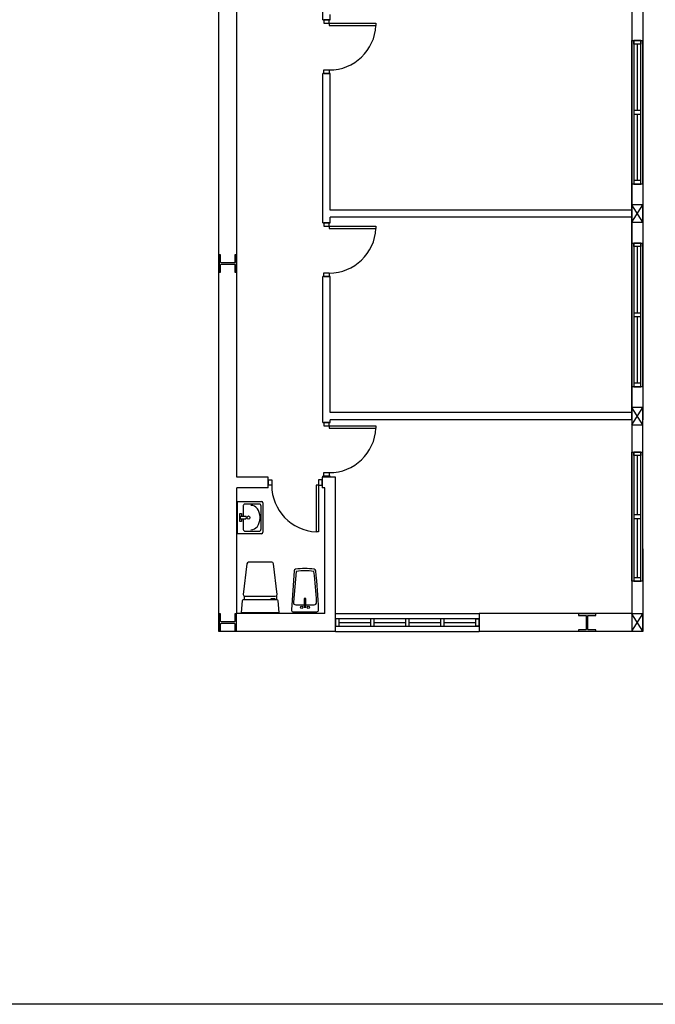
# Model space of a CAD drawing. Header units: millimetres. Extents: x -559 to 10735, y -2326 to 222.
# Tile 109 of 256: x 2153.04 to 2157.64, y -1797.17 to -1790.05. Entities that reach past the tile are written whole.
import ezdxf

# ---------------------------------------------------------------- set-up
doc = ezdxf.new("R2010")
doc.units = ezdxf.units.MM
doc.header["$LTSCALE"] = 4
doc.layers.add('Extremos da Area Total', color=253, linetype='Continuous')
doc.layers.add('Planta Baixa', color=251, linetype='Continuous')

# ---------------------------------------------------------------- blocks, each defined once
blk = doc.blocks.new('AUW01D3S-flat-8-flat-1')
at = {"color": 9}
for p, q in [((-0.075, 0), (-0.075, 1.8)), ((0.075, 0), (0.075, 1.8))]:
    blk.add_line(p, q, dxfattribs=at)
blk = doc.blocks.new('AUD18D1S-flat-18-flat-1')
at = {"color": 9}
for p, q in [((-0.075, 1.8), (0.075, 1.8)), ((0.075, 0), (-0.075, 0))]:
    blk.add_line(p, q, dxfattribs=at)
blk = doc.blocks.new('AUD19D1S-flat-18-flat-1')
at = {"color": 9}
for p, q in [((0, 1.8), (0, 1.8)), ((0, 0), (0, 0))]:
    blk.add_line(p, q, dxfattribs=at)
blk = doc.blocks.new('AUD37D1S-flat-50-flat-1')
at = {"color": 9}
for p, q in [((-0.05, 0.05), (-0.05, 0)), ((0.05, 0.05), (-0.05, 0.05)), ((-0.05, 0), (0.05, 0)), ((0.05, 0), (0.05, 0.05))]:
    blk.add_line(p, q, dxfattribs=at)
at = {"color": 9, "oblique": 36.8699, "width": 1.25, "flags": 3}
for p in [(-0.05, 0.05), (0, 0.05), (0.05, 0.05)]:
    blk.add_attdef('JAMBPT', p, '', height=0.00632, rotation=153.4349, dxfattribs=at)
at = {"color": 9, "width": 0.5, "flags": 3}
for p in [(-0.05, 0.05), (0, 0.05)]:
    blk.add_attdef('JAMBPT', p, '', height=0.01, rotation=90, dxfattribs=at)
blk = doc.blocks.new('AUD37D1S-flat-49-flat-1')
at = {"color": 9}
for p, q in [((-0.05, 0), (0.05, 0)), ((-0.05, -0.05), (-0.05, 0)), ((0.05, 0), (0.05, -0.05)), ((0.05, -0.05), (-0.05, -0.05))]:
    blk.add_line(p, q, dxfattribs=at)
at = {"color": 9, "text_generation_flag": 4, "flags": 3}
for p, height, rotation, width in [((-0.05, -0.05), 0.00632, 206.5651, 1.25), ((-0.05, -0.05), 0.01, 270, 0.5), ((0, -0.05), 0.00632, 206.5651, 1.25), ((0, -0.05), 0.01, 270, 0.5), ((0.05, -0.05), 0.00632, 206.5651, 1.25)]:
    blk.add_attdef('JAMBPT', p, '', height=height, rotation=rotation, dxfattribs=dict(at, width=width))
blk = doc.blocks.new('AUD40D1S-flat-16-flat-1')
at = {"color": 9}
for p, q in [((-0.05, 0.9), (-0.05, -0.9)), ((0.05, 0.9), (-0.05, 0.9)), ((0.05, -0.9), (0.05, 0.9)), ((-0.05, -0.9), (0.05, -0.9))]:
    blk.add_line(p, q, dxfattribs=at)
blk = doc.blocks.new('AUD40D1S-flat-15-flat-1')
at = {"color": 9}
for p, q in [((-0.05, 0.9), (-0.05, -0.9)), ((0.05, 0.9), (-0.05, 0.9)), ((0.05, -0.9), (0.05, 0.9)), ((-0.05, -0.9), (0.05, -0.9))]:
    blk.add_line(p, q, dxfattribs=at)
blk = doc.blocks.new('AUD37D1S-flat-48-flat-1')
at = {"color": 9}
for p, q in [((-0.05, 0.05), (-0.05, 0)), ((0.05, 0.05), (-0.05, 0.05)), ((-0.05, 0), (0.05, 0)), ((0.05, 0), (0.05, 0.05))]:
    blk.add_line(p, q, dxfattribs=at)
at = {"color": 9, "oblique": 36.8699, "width": 1.25, "flags": 3}
for p in [(-0.05, 0.05), (0, 0.05), (0.05, 0.05)]:
    blk.add_attdef('JAMBPT', p, '', height=0.00632, rotation=153.4349, dxfattribs=at)
at = {"color": 9, "width": 0.5, "flags": 3}
for p in [(-0.05, 0.05), (0, 0.05)]:
    blk.add_attdef('JAMBPT', p, '', height=0.01, rotation=90, dxfattribs=at)
blk = doc.blocks.new('AUW01D1S-flat-20-flat-1')
at = {"color": 9}
blk.add_line((0, -0.4125), (0, 0.4125), dxfattribs=at)
blk = doc.blocks.new('AUW01D1S-flat-19-flat-1')
at = {"color": 9}
blk.add_line((0, -0.4125), (0, 0.4125), dxfattribs=at)
blk = doc.blocks.new('AUW01D3S-flat-7-flat-1')
at = {"color": 9}
for p, q in [((-0.075, 0), (-0.075, 2)), ((0.075, 0), (0.075, 2))]:
    blk.add_line(p, q, dxfattribs=at)
blk = doc.blocks.new('AUD18D1S-flat-17-flat-1')
at = {"color": 9}
for p, q in [((-0.075, 2), (0.075, 2)), ((0.075, 0), (-0.075, 0))]:
    blk.add_line(p, q, dxfattribs=at)
blk = doc.blocks.new('AUD19D1S-flat-17-flat-1')
at = {"color": 9}
for p, q in [((0, 2), (0, 2)), ((0, 0), (0, 0))]:
    blk.add_line(p, q, dxfattribs=at)
blk = doc.blocks.new('AUD37D1S-flat-47-flat-1')
at = {"color": 9}
for p, q in [((-0.05, 0.05), (-0.05, 0)), ((0.05, 0.05), (-0.05, 0.05)), ((-0.05, 0), (0.05, 0)), ((0.05, 0), (0.05, 0.05))]:
    blk.add_line(p, q, dxfattribs=at)
at = {"color": 9, "oblique": 36.8699, "width": 1.25, "flags": 3}
for p in [(-0.05, 0.05), (0, 0.05), (0.05, 0.05)]:
    blk.add_attdef('JAMBPT', p, '', height=0.00632, rotation=153.4349, dxfattribs=at)
at = {"color": 9, "width": 0.5, "flags": 3}
for p in [(-0.05, 0.05), (0, 0.05)]:
    blk.add_attdef('JAMBPT', p, '', height=0.01, rotation=90, dxfattribs=at)
blk = doc.blocks.new('AUD37D1S-flat-46-flat-1')
at = {"color": 9}
for p, q in [((-0.05, 0), (0.05, 0)), ((-0.05, -0.05), (-0.05, 0)), ((0.05, 0), (0.05, -0.05)), ((0.05, -0.05), (-0.05, -0.05))]:
    blk.add_line(p, q, dxfattribs=at)
at = {"color": 9, "text_generation_flag": 4, "flags": 3}
for p, height, rotation, width in [((-0.05, -0.05), 0.00632, 206.5651, 1.25), ((-0.05, -0.05), 0.01, 270, 0.5), ((0, -0.05), 0.00632, 206.5651, 1.25), ((0, -0.05), 0.01, 270, 0.5), ((0.05, -0.05), 0.00632, 206.5651, 1.25)]:
    blk.add_attdef('JAMBPT', p, '', height=height, rotation=rotation, dxfattribs=dict(at, width=width))
blk = doc.blocks.new('AUD40D1S-flat-14-flat-1')
at = {"color": 9}
for p, q in [((-0.05, 1), (-0.05, -1)), ((0.05, 1), (-0.05, 1)), ((0.05, -1), (0.05, 1)), ((-0.05, -1), (0.05, -1))]:
    blk.add_line(p, q, dxfattribs=at)
blk = doc.blocks.new('AUD40D1S-flat-13-flat-1')
at = {"color": 9}
for p, q in [((-0.05, 1), (-0.05, -1)), ((0.05, 1), (-0.05, 1)), ((0.05, -1), (0.05, 1)), ((-0.05, -1), (0.05, -1))]:
    blk.add_line(p, q, dxfattribs=at)
blk = doc.blocks.new('AUD37D1S-flat-45-flat-1')
at = {"color": 9}
for p, q in [((-0.05, 0.05), (-0.05, 0)), ((0.05, 0.05), (-0.05, 0.05)), ((-0.05, 0), (0.05, 0)), ((0.05, 0), (0.05, 0.05))]:
    blk.add_line(p, q, dxfattribs=at)
at = {"color": 9, "oblique": 36.8699, "width": 1.25, "flags": 3}
for p in [(-0.05, 0.05), (0, 0.05), (0.05, 0.05)]:
    blk.add_attdef('JAMBPT', p, '', height=0.00632, rotation=153.4349, dxfattribs=at)
at = {"color": 9, "width": 0.5, "flags": 3}
for p in [(-0.05, 0.05), (0, 0.05)]:
    blk.add_attdef('JAMBPT', p, '', height=0.01, rotation=90, dxfattribs=at)
blk = doc.blocks.new('AUW01D1S-flat-18-flat-1')
at = {"color": 9}
blk.add_line((0, -0.4625), (0, 0.4625), dxfattribs=at)
blk = doc.blocks.new('AUW01D1S-flat-17-flat-1')
at = {"color": 9}
blk.add_line((0, -0.4625), (0, 0.4625), dxfattribs=at)
blk = doc.blocks.new('AUW01D3S-flat-3-flat-1')
at = {"color": 9}
for p, q in [((0, 0.125), (2, 0.125)), ((0, -0.125), (2, -0.125))]:
    blk.add_line(p, q, dxfattribs=at)
blk = doc.blocks.new('AUD18D1S-flat-13-flat-1')
at = {"color": 9}
for p, q in [((0, -0.125), (0, 0.125)), ((2, 0.125), (2, -0.125))]:
    blk.add_line(p, q, dxfattribs=at)
blk = doc.blocks.new('AUD19D1S-flat-13-flat-1')
at = {"color": 9}
for p, q in [((0, 0), (0, 0)), ((2, 0), (2, 0))]:
    blk.add_line(p, q, dxfattribs=at)
blk = doc.blocks.new('AUD37D1S-flat-33-flat-1')
at = {"color": 9}
for p, q in [((0, 0.05), (0, -0.05)), ((0.05, 0.05), (0, 0.05)), ((0.05, -0.05), (0.05, 0.05)), ((0, -0.05), (0.05, -0.05))]:
    blk.add_line(p, q, dxfattribs=at)
at = {"color": 9, "oblique": 36.8699, "width": 1.25, "flags": 3}
for p in [(0.05, 0.05), (0.05, 0), (0.05, -0.05)]:
    blk.add_attdef('JAMBPT', p, '', height=0.00632, rotation=63.4349, dxfattribs=at)
at = {"color": 9, "width": 0.5, "flags": 3}
for p in [(0.05, 0.05), (0.05, 0)]:
    blk.add_attdef('JAMBPT', p, '', height=0.01, dxfattribs=at)
blk = doc.blocks.new('AUD37D1S-flat-32-flat-1')
at = {"color": 9}
for p, q in [((-0.05, 0.05), (0, 0.05)), ((-0.05, -0.05), (-0.05, 0.05)), ((0, 0.05), (0, -0.05)), ((0, -0.05), (-0.05, -0.05))]:
    blk.add_line(p, q, dxfattribs=at)
at = {"color": 9, "text_generation_flag": 4, "flags": 3}
for p, height, rotation, width in [((-0.05, 0.05), 0.01, 180, 0.5), ((-0.05, 0), 0.01, 180, 0.5), ((-0.05, 0.05), 0.00632, 116.5651, 1.25), ((-0.05, 0), 0.00632, 116.5651, 1.25), ((-0.05, -0.05), 0.00632, 116.5651, 1.25)]:
    blk.add_attdef('JAMBPT', p, '', height=height, rotation=rotation, dxfattribs=dict(at, width=width))
blk = doc.blocks.new('AUD40D1S-flat-6-flat-1')
at = {"color": 9}
for p, q in [((-1, 0.05), (-1, -0.05)), ((1, 0.05), (-1, 0.05)), ((1, -0.05), (1, 0.05)), ((-1, -0.05), (1, -0.05))]:
    blk.add_line(p, q, dxfattribs=at)
blk = doc.blocks.new('AUD40D1S-flat-5-flat-1')
at = {"color": 9}
for p, q in [((-1, 0.05), (-1, -0.05)), ((1, 0.05), (-1, 0.05)), ((1, -0.05), (1, 0.05)), ((-1, -0.05), (1, -0.05))]:
    blk.add_line(p, q, dxfattribs=at)
blk = doc.blocks.new('AUD37D1S-flat-31-flat-1')
at = {"color": 9}
for p, q in [((0, 0.05), (0, -0.05)), ((0.05, 0.05), (0, 0.05)), ((0.05, -0.05), (0.05, 0.05)), ((0, -0.05), (0.05, -0.05))]:
    blk.add_line(p, q, dxfattribs=at)
at = {"color": 9, "oblique": 36.8699, "width": 1.25, "flags": 3}
for p in [(0.05, 0.05), (0.05, 0), (0.05, -0.05)]:
    blk.add_attdef('JAMBPT', p, '', height=0.00632, rotation=63.4349, dxfattribs=at)
at = {"color": 9, "width": 0.5, "flags": 3}
for p in [(0.05, 0.05), (0.05, 0)]:
    blk.add_attdef('JAMBPT', p, '', height=0.01, dxfattribs=at)
blk = doc.blocks.new('AUD37D1S-flat-30-flat-1')
at = {"color": 9}
for p, q in [((0, 0.05), (0, -0.05)), ((0.05, 0.05), (0, 0.05)), ((0.05, -0.05), (0.05, 0.05)), ((0, -0.05), (0.05, -0.05))]:
    blk.add_line(p, q, dxfattribs=at)
at = {"color": 9, "oblique": 36.8699, "width": 1.25, "flags": 3}
for p in [(0.05, 0.05), (0.05, 0), (0.05, -0.05)]:
    blk.add_attdef('JAMBPT', p, '', height=0.00632, rotation=63.4349, dxfattribs=at)
at = {"color": 9, "width": 0.5, "flags": 3}
for p in [(0.05, 0.05), (0.05, 0)]:
    blk.add_attdef('JAMBPT', p, '', height=0.01, dxfattribs=at)
blk = doc.blocks.new('AUD37D1S-flat-29-flat-1')
at = {"color": 9}
for p, q in [((0, 0.05), (0, -0.05)), ((0.05, 0.05), (0, 0.05)), ((0.05, -0.05), (0.05, 0.05)), ((0, -0.05), (0.05, -0.05))]:
    blk.add_line(p, q, dxfattribs=at)
at = {"color": 9, "oblique": 36.8699, "width": 1.25, "flags": 3}
for p in [(0.05, 0.05), (0.05, 0), (0.05, -0.05)]:
    blk.add_attdef('JAMBPT', p, '', height=0.00632, rotation=63.4349, dxfattribs=at)
at = {"color": 9, "width": 0.5, "flags": 3}
for p in [(0.05, 0.05), (0.05, 0)]:
    blk.add_attdef('JAMBPT', p, '', height=0.01, dxfattribs=at)
blk = doc.blocks.new('AUW01D1S-flat-8-flat-1')
at = {"color": 9}
blk.add_line((-0.21875, 0), (0.21875, 0), dxfattribs=at)
blk = doc.blocks.new('AUW01D1S-flat-7-flat-1')
at = {"color": 9}
blk.add_line((-0.21875, 0), (0.21875, 0), dxfattribs=at)
blk = doc.blocks.new('AUW01D1S-flat-6-flat-1')
at = {"color": 9}
blk.add_line((-0.21875, 0), (0.21875, 0), dxfattribs=at)
blk = doc.blocks.new('AUW01D1S-flat-5-flat-1')
at = {"color": 9}
blk.add_line((-0.21875, 0), (0.21875, 0), dxfattribs=at)
blk = doc.blocks.new('A1138DB-flat-1-flat-1')
at = {"color": 9}
for p, q in [((0, 0.225), (0.332, 0.225)), ((0, -0.225), (0, 0.225)), ((0.079, 0.166), (0.079, 0.018)), ((0.308, 0.188), (0.097, 0.188)), ((0.326, -0.166), (0.326, 0.166)), ((0.35, 0.203), (0.35, -0.203)), ((0.032, 0.055), (0.056, 0.055)), ((0.032, -0.055), (0.032, 0.055)), ((0.038, 0.018), (0.114, 0.018)), ((0.038, 0.018), (0.038, -0.018)), ((0.056, 0.055), (0.056, 0.018)), ((0.312, -0.008), (0.312, 0.008)), ((0.056, -0.055), (0.032, -0.055)), ((0.038, -0.018), (0.114, -0.018)), ((0.056, -0.018), (0.056, -0.055)), ((0.079, -0.018), (0.079, -0.166)), ((0.332, -0.225), (0, -0.225)), ((0.097, -0.188), (0.308, -0.188)), ((0.308, -0.188), (0.308, -0.188))]:
    blk.add_line(p, q, dxfattribs=at)
for centre, major_axis, start_param, end_param in [((0.097, 0.166), (0, 0.0225), -0.000001, 1.570797), ((0.186, 0.008), (0, 0.162), 4.712388, 6.283186), ((0.308, 0.166), (0, 0.0225), 4.712388, 6.283186), ((0.332, 0.203), (0, 0.0225), 4.712389, 6.283185), ((0.106, 0), (0, 0.0212), 3.694408, 5.73037), ((0.152, 0), (0, 0.0232), -1.570796, 4.712389), ((0.186, -0.008), (0, 0.162), 3.141592, 4.71239), ((0.097, -0.166), (0, 0.0225), 1.570796, 3.141593), ((0.308, -0.166), (0, 0.0225), 3.141592, 4.71239), ((0.332, -0.203), (0, 0.0225), 3.141593, 4.712389)]:
    blk.add_ellipse(centre, major_axis=major_axis, ratio=0.777778, start_param=start_param, end_param=end_param, dxfattribs=at)
blk = doc.blocks.new('A1113DC-flat-1-flat-1')
at = {"color": 9}
for p, q in [((-0.225, 0.232), (-0.225, 0.177)), ((0.225, 0.232), (0.225, 0.177))]:
    blk.add_line(p, q, dxfattribs=at)
blk.add_lwpolyline([(-0.209, 0.228), (0.209, 0.228, 0.386017), (0.235, 0.252), (0.186, 0.682, 0.395235), (0.163, 0.701), (-0.163, 0.701, 0.366606), (-0.186, 0.682), (-0.235, 0.252, 0.513791), (-0.209, 0.228, -0.633463)], format="xyb", dxfattribs=at)
blk.add_lwpolyline([(0.265, 0), (0.252, 0.163, 0.403591), (0.236, 0.177), (-0.236, 0.177, 0.377821), (-0.252, 0.163), (-0.265, 0)], format="xyb", close=True, dxfattribs=at)
blk.add_lwpolyline([(0.21, 0.177), (0.21, 0.192), (0.149, 0.192), (0.149, 0.177)], dxfattribs=at)
blk = doc.blocks.new('A1088DB-flat-1-flat-1')
at = {"color": 9}
for p, q in [((-0.013, 0.212), (-0.013, 0.097)), ((0.009, 0.215), (-0.009, 0.215)), ((0.013, 0.097), (0.013, 0.212)), ((-0.009, 0.094), (0.009, 0.094))]:
    blk.add_line(p, q, dxfattribs=at)
blk.add_lwpolyline([(-0.167, 0.03), (0.167, 0.03, 0.424971), (0.19, 0.055, 0.01844), (0.15, 0.6, 0.344025), (0.13, 0.621, 0.06763), (-0.13, 0.621, 0.354371), (-0.15, 0.599), (-0.19, 0.056, 0.435916)], format="xyb", close=True, dxfattribs=at)
blk.add_lwpolyline([(0.013, 0.126), (0.128, 0.126, 0.429026), (0.162, 0.162, 0.018917), (0.124, 0.588, 0.342117), (0.12, 0.592, 0.063071), (-0.12, 0.592, 0.352764), (-0.124, 0.588), (-0.162, 0.163, 0.440407), (-0.128, 0.126), (-0.013, 0.126)], format="xyb", dxfattribs=at)
for centre in [(-0.045, 0.09), (0.046, 0.09)]:
    blk.add_circle(centre, 0.0169, dxfattribs=at)
for centre, start, end in [((-0.009, 0.212), 90, 180), ((0.009, 0.212), 0, 90), ((-0.009, 0.097), 180, 270), ((0.009, 0.097), 270, 0)]:
    blk.add_arc(centre, 0.00381, start, end, dxfattribs=at)
blk = doc.blocks.new('AUD18D1S-flat-10-flat-1')
at = {"color": 9}
for p, q in [((-0.75, -0.075), (-0.75, 0.075)), ((0, 0.075), (0, -0.075))]:
    blk.add_line(p, q, dxfattribs=at)
blk = doc.blocks.new('AUD19D1S-flat-10-flat-1')
at = {"color": 9}
for p, q in [((0, 0), (0, 0)), ((-0.75, 0), (-0.75, 0))]:
    blk.add_line(p, q, dxfattribs=at)
blk = doc.blocks.new('AUD37D1S-flat-22-flat-1')
at = {"color": 9}
for p, q in [((-0.05, 0.0375), (-0.05, -0.0375)), ((0, 0.0375), (-0.05, 0.0375)), ((0, -0.0375), (0, 0.0375)), ((-0.05, -0.0375), (0, -0.0375))]:
    blk.add_line(p, q, dxfattribs=at)
at = {"color": 9, "width": 0.666667, "flags": 3}
for p in [(-0.05, 0), (-0.05, -0.0375)]:
    blk.add_attdef('JAMBPT', p, '', height=0.0075, rotation=180, dxfattribs=at)
at = {"color": 9, "oblique": 22.61986, "width": 1.083333, "flags": 3}
for p in [(-0.05, 0.0375), (-0.05, 0), (-0.05, -0.0375)]:
    blk.add_attdef('JAMBPT', p, '', height=0.00588, rotation=236.30993, dxfattribs=at)
blk = doc.blocks.new('AUD37D1S-flat-21-flat-1')
at = {"color": 9}
for p, q in [((0, -0.0375), (0, 0.0375)), ((0, 0.0375), (0.05, 0.0375)), ((0.05, 0.0375), (0.05, -0.0375)), ((0.05, -0.0375), (0, -0.0375))]:
    blk.add_line(p, q, dxfattribs=at)
at = {"color": 9, "text_generation_flag": 4, "width": 1.083333, "flags": 3}
for p in [(0.05, 0.0375), (0.05, 0), (0.05, -0.0375)]:
    blk.add_attdef('JAMBPT', p, '', height=0.00588, rotation=303.69007, dxfattribs=at)
at = {"color": 9, "text_generation_flag": 4, "width": 0.666667, "flags": 3}
for p in [(0.05, 0), (0.05, -0.0375)]:
    blk.add_attdef('JAMBPT', p, '', height=0.0075, dxfattribs=at)
blk = doc.blocks.new('AUD41D1S-flat-10-flat-1')
at = {"color": 9}
for p, q in [((-0.375, 0.0375), (-0.375, -0.0375)), ((0.375, -0.0375), (0.375, 0.0375))]:
    blk.add_line(p, q, dxfattribs=at)
blk = doc.blocks.new('AUD29D1S-flat-14-flat-1')
at = {"color": 9}
for p, q in [((0.325, 0), (0.293, 0)), ((0.293, 0), (0.293, -0.65)), ((0.325, 0), (0.325, -0.65)), ((0.325, -0.65), (0.293, -0.65))]:
    blk.add_line(p, q, dxfattribs=at)
blk.add_ellipse((0.325, 0), major_axis=(-0.46, 0.46), ratio=1, start_param=0.785398, end_param=2.307564, dxfattribs=at)
blk = doc.blocks.new('AUD18D1S-flat-9-flat-1')
at = {"color": 9}
for p, q in [((-0.05, 0), (0.05, 0)), ((0.05, -0.75), (-0.05, -0.75))]:
    blk.add_line(p, q, dxfattribs=at)
blk = doc.blocks.new('AUD19D1S-flat-9-flat-1')
at = {"color": 9}
for p, q in [((0, 0), (0, 0)), ((0, -0.75), (0, -0.75))]:
    blk.add_line(p, q, dxfattribs=at)
blk = doc.blocks.new('AUD37D1S-flat-20-flat-1')
at = {"color": 9}
for p, q in [((0.0375, 0), (-0.0375, 0)), ((-0.0375, 0), (-0.0375, -0.05)), ((0.0375, -0.05), (0.0375, 0)), ((-0.0375, -0.05), (0.0375, -0.05))]:
    blk.add_line(p, q, dxfattribs=at)
at = {"color": 9, "oblique": 22.61986, "width": 1.083333, "flags": 3}
for p in [(-0.0375, -0.05), (0, -0.05), (0.0375, -0.05)]:
    blk.add_attdef('JAMBPT', p, '', height=0.00588, rotation=326.30993, dxfattribs=at)
at = {"color": 9, "width": 0.666667, "flags": 3}
for p in [(0, -0.05), (0.0375, -0.05)]:
    blk.add_attdef('JAMBPT', p, '', height=0.0075, rotation=270, dxfattribs=at)
blk = doc.blocks.new('AUD37D1S-flat-19-flat-1')
at = {"color": 9}
for p, q in [((-0.0375, 0.05), (0.0375, 0.05)), ((-0.0375, 0), (-0.0375, 0.05)), ((0.0375, 0), (-0.0375, 0)), ((0.0375, 0.05), (0.0375, 0))]:
    blk.add_line(p, q, dxfattribs=at)
at = {"color": 9, "text_generation_flag": 4, "flags": 3}
for p, height, rotation, width in [((-0.0375, 0.05), 0.00588, 33.69007, 1.083333), ((0, 0.05), 0.0075, 90, 0.666667), ((0, 0.05), 0.00588, 33.69007, 1.083333), ((0.0375, 0.05), 0.0075, 90, 0.666667), ((0.0375, 0.05), 0.00588, 33.69007, 1.083333)]:
    blk.add_attdef('JAMBPT', p, '', height=height, rotation=rotation, dxfattribs=dict(at, width=width))
blk = doc.blocks.new('AUD41D1S-flat-9-flat-1')
at = {"color": 9}
for p, q in [((0.0375, 0.375), (-0.0375, 0.375)), ((-0.0375, -0.375), (0.0375, -0.375))]:
    blk.add_line(p, q, dxfattribs=at)
blk = doc.blocks.new('AUD29D1S-flat-13-flat-1')
at = {"color": 9}
for p, q in [((0, 0.325), (0, 0.293)), ((0, 0.325), (0.65, 0.325)), ((0, 0.293), (0.65, 0.293)), ((0.65, 0.325), (0.65, 0.293))]:
    blk.add_line(p, q, dxfattribs=at)
blk.add_ellipse((0, 0.325), major_axis=(0.46, 0.46), ratio=1, start_param=3.926991, end_param=5.449157, dxfattribs=at)
blk = doc.blocks.new('AUD18D1S-flat-3-flat-1')
at = {"color": 9}
for p, q in [((-0.05, 0), (0.05, 0)), ((0.05, -0.75), (-0.05, -0.75))]:
    blk.add_line(p, q, dxfattribs=at)
blk = doc.blocks.new('AUD19D1S-flat-3-flat-1')
at = {"color": 9}
for p, q in [((0, 0), (0, 0)), ((0, -0.75), (0, -0.75))]:
    blk.add_line(p, q, dxfattribs=at)
blk = doc.blocks.new('AUD37D1S-flat-8-flat-1')
at = {"color": 9}
for p, q in [((0.0375, 0), (-0.0375, 0)), ((-0.0375, 0), (-0.0375, -0.05)), ((0.0375, -0.05), (0.0375, 0)), ((-0.0375, -0.05), (0.0375, -0.05))]:
    blk.add_line(p, q, dxfattribs=at)
at = {"color": 9, "oblique": 22.61986, "width": 1.083333, "flags": 3}
for p in [(-0.0375, -0.05), (0, -0.05), (0.0375, -0.05)]:
    blk.add_attdef('JAMBPT', p, '', height=0.00588, rotation=326.30993, dxfattribs=at)
at = {"color": 9, "width": 0.666667, "flags": 3}
for p in [(0, -0.05), (0.0375, -0.05)]:
    blk.add_attdef('JAMBPT', p, '', height=0.0075, rotation=270, dxfattribs=at)
blk = doc.blocks.new('AUD37D1S-flat-7-flat-1')
at = {"color": 9}
for p, q in [((-0.0375, 0.05), (0.0375, 0.05)), ((-0.0375, 0), (-0.0375, 0.05)), ((0.0375, 0), (-0.0375, 0)), ((0.0375, 0.05), (0.0375, 0))]:
    blk.add_line(p, q, dxfattribs=at)
at = {"color": 9, "text_generation_flag": 4, "flags": 3}
for p, height, rotation, width in [((-0.0375, 0.05), 0.00588, 33.69007, 1.083333), ((0, 0.05), 0.0075, 90, 0.666667), ((0, 0.05), 0.00588, 33.69007, 1.083333), ((0.0375, 0.05), 0.0075, 90, 0.666667), ((0.0375, 0.05), 0.00588, 33.69007, 1.083333)]:
    blk.add_attdef('JAMBPT', p, '', height=height, rotation=rotation, dxfattribs=dict(at, width=width))
blk = doc.blocks.new('AUD41D1S-flat-3-flat-1')
at = {"color": 9}
for p, q in [((0.0375, 0.375), (-0.0375, 0.375)), ((-0.0375, -0.375), (0.0375, -0.375))]:
    blk.add_line(p, q, dxfattribs=at)
blk = doc.blocks.new('AUD29D1S-flat-7-flat-1')
at = {"color": 9}
for p, q in [((0, 0.325), (0, 0.293)), ((0, 0.325), (0.65, 0.325)), ((0, 0.293), (0.65, 0.293)), ((0.65, 0.325), (0.65, 0.293))]:
    blk.add_line(p, q, dxfattribs=at)
blk.add_ellipse((0, 0.325), major_axis=(0.46, 0.46), ratio=1, start_param=3.926991, end_param=5.449157, dxfattribs=at)
blk = doc.blocks.new('AUD18D1S-flat-2-flat-1')
at = {"color": 9}
for p, q in [((-0.05, 0), (0.05, 0)), ((0.05, -0.75), (-0.05, -0.75))]:
    blk.add_line(p, q, dxfattribs=at)
blk = doc.blocks.new('AUD19D1S-flat-2-flat-1')
at = {"color": 9}
for p, q in [((0, 0), (0, 0)), ((0, -0.75), (0, -0.75))]:
    blk.add_line(p, q, dxfattribs=at)
blk = doc.blocks.new('AUD37D1S-flat-6-flat-1')
at = {"color": 9}
for p, q in [((0.0375, 0), (-0.0375, 0)), ((-0.0375, 0), (-0.0375, -0.05)), ((0.0375, -0.05), (0.0375, 0)), ((-0.0375, -0.05), (0.0375, -0.05))]:
    blk.add_line(p, q, dxfattribs=at)
at = {"color": 9, "oblique": 22.61986, "width": 1.083333, "flags": 3}
for p in [(-0.0375, -0.05), (0, -0.05), (0.0375, -0.05)]:
    blk.add_attdef('JAMBPT', p, '', height=0.00588, rotation=326.30993, dxfattribs=at)
at = {"color": 9, "width": 0.666667, "flags": 3}
for p in [(0, -0.05), (0.0375, -0.05)]:
    blk.add_attdef('JAMBPT', p, '', height=0.0075, rotation=270, dxfattribs=at)
blk = doc.blocks.new('AUD37D1S-flat-5-flat-1')
at = {"color": 9}
for p, q in [((-0.0375, 0.05), (0.0375, 0.05)), ((-0.0375, 0), (-0.0375, 0.05)), ((0.0375, 0), (-0.0375, 0)), ((0.0375, 0.05), (0.0375, 0))]:
    blk.add_line(p, q, dxfattribs=at)
at = {"color": 9, "text_generation_flag": 4, "flags": 3}
for p, height, rotation, width in [((-0.0375, 0.05), 0.00588, 33.69007, 1.083333), ((0, 0.05), 0.0075, 90, 0.666667), ((0, 0.05), 0.00588, 33.69007, 1.083333), ((0.0375, 0.05), 0.0075, 90, 0.666667), ((0.0375, 0.05), 0.00588, 33.69007, 1.083333)]:
    blk.add_attdef('JAMBPT', p, '', height=height, rotation=rotation, dxfattribs=dict(at, width=width))
blk = doc.blocks.new('AUD41D1S-flat-2-flat-1')
at = {"color": 9}
for p, q in [((0.0375, 0.375), (-0.0375, 0.375)), ((-0.0375, -0.375), (0.0375, -0.375))]:
    blk.add_line(p, q, dxfattribs=at)
blk = doc.blocks.new('AUD29D1S-flat-6-flat-1')
at = {"color": 9}
for p, q in [((0, 0.325), (0, 0.293)), ((0, 0.325), (0.65, 0.325)), ((0, 0.293), (0.65, 0.293)), ((0.65, 0.325), (0.65, 0.293))]:
    blk.add_line(p, q, dxfattribs=at)
blk.add_ellipse((0, 0.325), major_axis=(0.46, 0.46), ratio=1, start_param=3.926991, end_param=5.449157, dxfattribs=at)
blk = doc.blocks.new('AUW01D3S-flat-6-flat-1')
at = {"color": 9}
for p, q in [((-0.075, 0), (-0.075, 2)), ((0.075, 0), (0.075, 2))]:
    blk.add_line(p, q, dxfattribs=at)
blk = doc.blocks.new('AUD18D1S-flat-16-flat-1')
at = {"color": 9}
for p, q in [((-0.075, 2), (0.075, 2)), ((0.075, 0), (-0.075, 0))]:
    blk.add_line(p, q, dxfattribs=at)
blk = doc.blocks.new('AUD37D1S-flat-44-flat-1')
at = {"color": 9}
for p, q in [((-0.05, 0.05), (-0.05, 0)), ((0.05, 0.05), (-0.05, 0.05)), ((-0.05, 0), (0.05, 0)), ((0.05, 0), (0.05, 0.05))]:
    blk.add_line(p, q, dxfattribs=at)
at = {"color": 9, "oblique": 36.8699, "width": 1.25, "flags": 3}
for p in [(-0.05, 0.05), (0, 0.05), (0.05, 0.05)]:
    blk.add_attdef('JAMBPT', p, '', height=0.00632, rotation=153.4349, dxfattribs=at)
at = {"color": 9, "width": 0.5, "flags": 3}
for p in [(-0.05, 0.05), (0, 0.05)]:
    blk.add_attdef('JAMBPT', p, '', height=0.01, rotation=90, dxfattribs=at)
blk = doc.blocks.new('AUD37D1S-flat-43-flat-1')
at = {"color": 9}
for p, q in [((-0.05, 0), (0.05, 0)), ((-0.05, -0.05), (-0.05, 0)), ((0.05, 0), (0.05, -0.05)), ((0.05, -0.05), (-0.05, -0.05))]:
    blk.add_line(p, q, dxfattribs=at)
at = {"color": 9, "text_generation_flag": 4, "flags": 3}
for p, height, rotation, width in [((-0.05, -0.05), 0.00632, 206.5651, 1.25), ((-0.05, -0.05), 0.01, 270, 0.5), ((0, -0.05), 0.00632, 206.5651, 1.25), ((0, -0.05), 0.01, 270, 0.5), ((0.05, -0.05), 0.00632, 206.5651, 1.25)]:
    blk.add_attdef('JAMBPT', p, '', height=height, rotation=rotation, dxfattribs=dict(at, width=width))
blk = doc.blocks.new('AUD40D1S-flat-12-flat-1')
at = {"color": 9}
for p, q in [((-0.05, 1), (-0.05, -1)), ((0.05, 1), (-0.05, 1)), ((0.05, -1), (0.05, 1)), ((-0.05, -1), (0.05, -1))]:
    blk.add_line(p, q, dxfattribs=at)
blk = doc.blocks.new('AUD40D1S-flat-11-flat-1')
at = {"color": 9}
for p, q in [((-0.05, 1), (-0.05, -1)), ((0.05, 1), (-0.05, 1)), ((0.05, -1), (0.05, 1)), ((-0.05, -1), (0.05, -1))]:
    blk.add_line(p, q, dxfattribs=at)
blk = doc.blocks.new('AUD37D1S-flat-42-flat-1')
at = {"color": 9}
for p, q in [((-0.05, 0.05), (-0.05, 0)), ((0.05, 0.05), (-0.05, 0.05)), ((-0.05, 0), (0.05, 0)), ((0.05, 0), (0.05, 0.05))]:
    blk.add_line(p, q, dxfattribs=at)
at = {"color": 9, "oblique": 36.8699, "width": 1.25, "flags": 3}
for p in [(-0.05, 0.05), (0, 0.05), (0.05, 0.05)]:
    blk.add_attdef('JAMBPT', p, '', height=0.00632, rotation=153.4349, dxfattribs=at)
at = {"color": 9, "width": 0.5, "flags": 3}
for p in [(-0.05, 0.05), (0, 0.05)]:
    blk.add_attdef('JAMBPT', p, '', height=0.01, rotation=90, dxfattribs=at)
blk = doc.blocks.new('AUW01D1S-flat-16-flat-1')
at = {"color": 9}
blk.add_line((0, -0.4625), (0, 0.4625), dxfattribs=at)
blk = doc.blocks.new('AUW01D1S-flat-15-flat-1')
at = {"color": 9}
blk.add_line((0, -0.4625), (0, 0.4625), dxfattribs=at)

msp = doc.modelspace()

# ---------------------------------------------------------------- linework, layer by layer
at = {"layer": 'Extremos da Area Total'}
msp.add_lwpolyline([(2148.033, -1784.7732), (2148.033, -1783.1379), (2196.6062, -1783.1379), (2196.6062, -1797.1728), (2148.033, -1797.1728), (2148.033, -1785.0486)], dxfattribs=at)
at = {"layer": 'Planta Baixa'}
for p, q in [((2154.4836, -1794.4772), (2154.4836, -1788.2838)), ((2154.6134, -1793.3606), (2154.6134, -1788.2838)), ((2155.2367, -1790.0523), (2155.2367, -1789.0126)), ((2157.4699, -1789.738), (2157.4699, -1790.7768)), ((2157.5478, -1789.738), (2157.5478, -1790.7768)), ((2155.2886, -1790.0523), (2155.2886, -1790.0159)), ((2157.4699, -1790.0159), (2157.4699, -1791.4286)), ((2155.2367, -1791.5204), (2155.2367, -1790.4418)), ((2155.2886, -1791.4286), (2155.2886, -1790.4418)), ((2157.4699, -1791.4286), (2157.4699, -1790.7768)), ((2157.5478, -1790.7768), (2157.5478, -1791.8155)), ((2157.4699, -1791.4286), (2155.2886, -1791.4286)), ((2157.5478, -1791.5169), (2157.4699, -1791.3922)), ((2157.4699, -1791.5169), (2157.5478, -1791.3922)), ((2157.4699, -1791.4805), (2157.4699, -1791.4286)), ((2157.4699, -1791.4805), (2155.2886, -1791.4805)), ((2155.2886, -1791.5204), (2155.2886, -1791.4805)), ((2157.4699, -1791.4805), (2157.4699, -1791.8155)), ((2157.4699, -1792.8932), (2157.4699, -1791.4805)), ((2157.4699, -1791.8155), (2157.4699, -1792.8932)), ((2157.5478, -1791.8155), (2157.5478, -1792.9451)), ((2155.2367, -1792.9642), (2155.2367, -1791.9099)), ((2155.2886, -1792.8932), (2155.2886, -1791.9099)), ((2157.5478, -1792.9815), (2157.4699, -1792.8568)), ((2157.4699, -1792.9815), (2157.5478, -1792.8568)), ((2157.4699, -1792.8932), (2155.2886, -1792.8932)), ((2157.4699, -1792.9451), (2155.2886, -1792.9451)), ((2155.2886, -1792.9642), (2155.2886, -1792.9451)), ((2157.4699, -1792.9451), (2157.4699, -1792.8932)), ((2157.4699, -1792.9451), (2157.4699, -1794.3474)), ((2157.4699, -1792.9451), (2157.4699, -1794.3474)), ((2157.5478, -1793.88), (2157.5478, -1792.9451)), ((2154.8406, -1793.3606), (2154.6134, -1793.3606)), ((2155.3276, -1793.3606), (2155.2302, -1793.3606)), ((2155.2367, -1793.3606), (2155.2367, -1793.3537)), ((2155.2886, -1793.3606), (2155.2886, -1793.3537)), ((2155.3276, -1794.3474), (2155.3276, -1793.3606)), ((2154.6134, -1794.3474), (2154.6134, -1793.4385)), ((2154.8406, -1793.4385), (2154.6134, -1793.4385)), ((2155.2496, -1793.4385), (2155.2302, -1793.4385)), ((2155.2496, -1794.3474), (2155.2496, -1793.4385)), ((2157.5478, -1793.88), (2157.5478, -1794.4772)), ((2155.2496, -1794.3474), (2154.6134, -1794.3474)), ((2157.4699, -1794.3474), (2156.3663, -1794.3474)), ((2157.5478, -1794.4746), (2157.4699, -1794.35)), ((2157.4699, -1794.4746), (2157.5478, -1794.35)), ((2155.3276, -1794.4772), (2154.4836, -1794.4772)), ((2157.5478, -1794.4772), (2156.3663, -1794.4772))]:
    msp.add_line(p, q, dxfattribs=at)
for points in [[(2157.4699, -1791.5169), (2157.5478, -1791.5169), (2157.5478, -1791.3922), (2157.4699, -1791.3922)], [(2157.4699, -1792.9815), (2157.5478, -1792.9815), (2157.5478, -1792.8568), (2157.4699, -1792.8568)], [(2157.4699, -1794.4746), (2157.5478, -1794.4746), (2157.5478, -1794.35), (2157.4699, -1794.35)]]:
    msp.add_lwpolyline(points, close=True, dxfattribs=at)
for points in [[(2154.4862, -1791.8778), (2154.4966, -1791.8778), (2154.4966, -1791.8259, -0.414214), (2154.5018, -1791.8207), (2154.5953, -1791.8207, -0.414214), (2154.6004, -1791.8259), (2154.6004, -1791.8778), (2154.6108, -1791.8778), (2154.6108, -1791.7532), (2154.6004, -1791.7532), (2154.6004, -1791.8051, -0.414214), (2154.5953, -1791.8103), (2154.5018, -1791.8103, -0.414214), (2154.4966, -1791.8051), (2154.4966, -1791.7532), (2154.4862, -1791.7532)], [(2154.6108, -1794.35), (2154.6004, -1794.35), (2154.6004, -1794.4019, -0.414214), (2154.5953, -1794.4071), (2154.5018, -1794.4071, -0.414214), (2154.4966, -1794.4019), (2154.4966, -1794.35), (2154.4862, -1794.35), (2154.4862, -1794.4746), (2154.4966, -1794.4746), (2154.4966, -1794.4227, -0.414214), (2154.5018, -1794.4175), (2154.5953, -1794.4175, -0.414214), (2154.6004, -1794.4227), (2154.6004, -1794.4746), (2154.6108, -1794.4746)], [(2157.2077, -1794.4746), (2157.2077, -1794.4643), (2157.1557, -1794.4643, -0.414214), (2157.1505, -1794.4591), (2157.1505, -1794.3656, -0.414214), (2157.1557, -1794.3604), (2157.2077, -1794.3604), (2157.2077, -1794.35), (2157.083, -1794.35), (2157.083, -1794.3604), (2157.1349, -1794.3604, -0.414214), (2157.1401, -1794.3656), (2157.1401, -1794.4591, -0.414214), (2157.1349, -1794.4643), (2157.083, -1794.4643), (2157.083, -1794.4746)]]:
    msp.add_lwpolyline(points, format="xyb", close=True, dxfattribs=at)

# ---------------------------------------------------------------- block references
at = {"layer": 'Planta Baixa', "xscale": 0.5193635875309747, "yscale": 0.5193635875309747, "zscale": 0.5193635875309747}
for name, p in [('AUD18D1S-flat-3-flat-1', (2155.2626, -1790.0523)), ('AUD37D1S-flat-8-flat-1', (2155.2626, -1790.0523)), ('AUD41D1S-flat-3-flat-1', (2155.2626, -1790.247)), ('AUD19D1S-flat-3-flat-1', (2155.2626, -1790.0523)), ('AUD29D1S-flat-7-flat-1', (2155.2821, -1790.247)), ('AUW01D3S-flat-6-flat-1', (2157.5089, -1791.2416)), ('AUD18D1S-flat-16-flat-1', (2157.5089, -1791.2416)), ('AUD37D1S-flat-43-flat-1', (2157.5089, -1790.2029)), ('AUD40D1S-flat-12-flat-1', (2157.5089, -1790.7222)), ('AUD40D1S-flat-11-flat-1', (2157.5089, -1790.7222)), ('AUW01D1S-flat-15-flat-1', (2157.5089, -1790.469)), ('AUD37D1S-flat-7-flat-1', (2155.2626, -1790.4418)), ('AUD37D1S-flat-42-flat-1', (2157.5089, -1790.7352)), ('AUW01D1S-flat-16-flat-1', (2157.5089, -1790.9754)), ('AUD37D1S-flat-44-flat-1', (2157.5089, -1791.2416)), ('AUD18D1S-flat-2-flat-1', (2155.2626, -1791.5204)), ('AUD37D1S-flat-6-flat-1', (2155.2626, -1791.5204)), ('AUD41D1S-flat-2-flat-1', (2155.2626, -1791.7151)), ('AUD19D1S-flat-2-flat-1', (2155.2626, -1791.5204)), ('AUD29D1S-flat-6-flat-1', (2155.2821, -1791.7151)), ('AUW01D3S-flat-7-flat-1', (2157.5089, -1792.7062)), ('AUD18D1S-flat-17-flat-1', (2157.5089, -1792.7062)), ('AUD37D1S-flat-46-flat-1', (2157.5089, -1791.6675)), ('AUD40D1S-flat-14-flat-1', (2157.5089, -1792.1868)), ('AUD40D1S-flat-13-flat-1', (2157.5089, -1792.1868)), ('AUD19D1S-flat-17-flat-1', (2157.5089, -1792.7062)), ('AUW01D1S-flat-17-flat-1', (2157.5089, -1791.9337)), ('AUD37D1S-flat-5-flat-1', (2155.2626, -1791.9099)), ('AUD37D1S-flat-45-flat-1', (2157.5089, -1792.1998)), ('AUW01D1S-flat-18-flat-1', (2157.5089, -1792.44)), ('AUD37D1S-flat-47-flat-1', (2157.5089, -1792.7062)), ('AUD18D1S-flat-9-flat-1', (2155.2626, -1792.9642)), ('AUD37D1S-flat-20-flat-1', (2155.2626, -1792.9642)), ('AUD41D1S-flat-9-flat-1', (2155.2626, -1793.1589)), ('AUD19D1S-flat-9-flat-1', (2155.2626, -1792.9642)), ('AUD29D1S-flat-13-flat-1', (2155.2821, -1793.1589)), ('AUW01D3S-flat-8-flat-1', (2157.5089, -1794.1137)), ('AUD18D1S-flat-18-flat-1', (2157.5089, -1794.1137)), ('AUD37D1S-flat-49-flat-1', (2157.5089, -1793.1788)), ('AUD40D1S-flat-16-flat-1', (2157.5089, -1793.6463)), ('AUD40D1S-flat-15-flat-1', (2157.5089, -1793.6463)), ('AUD19D1S-flat-18-flat-1', (2157.5089, -1794.1137)), ('AUW01D1S-flat-19-flat-1', (2157.5089, -1793.419)), ('AUD18D1S-flat-10-flat-1', (2155.2302, -1793.3996)), ('AUD37D1S-flat-19-flat-1', (2155.2626, -1793.3537)), ('AUD37D1S-flat-21-flat-1', (2154.8406, -1793.3996)), ('AUD41D1S-flat-10-flat-1', (2155.0354, -1793.3996)), ('AUD19D1S-flat-10-flat-1', (2155.2302, -1793.3996)), ('AUD29D1S-flat-14-flat-1', (2155.0354, -1793.419)), ('AUD37D1S-flat-22-flat-1', (2155.2302, -1793.3996)), ('A1138DB-flat-1-flat-1', (2154.6194, -1793.6528)), ('AUD37D1S-flat-48-flat-1', (2157.5089, -1793.6592)), ('AUW01D1S-flat-20-flat-1', (2157.5089, -1793.8735)), ('A1113DC-flat-1-flat-1', (2154.7826, -1794.3404)), ('A1088DB-flat-1-flat-1', (2155.1065, -1794.3491)), ('AUD37D1S-flat-50-flat-1', (2157.5089, -1794.1137)), ('AUW01D3S-flat-3-flat-1', (2155.3276, -1794.4123)), ('AUD18D1S-flat-13-flat-1', (2155.3276, -1794.4123)), ('AUD37D1S-flat-33-flat-1', (2155.3276, -1794.4123)), ('AUD40D1S-flat-6-flat-1', (2155.8469, -1794.4123)), ('AUD40D1S-flat-5-flat-1', (2155.8469, -1794.4123)), ('AUD19D1S-flat-13-flat-1', (2155.3276, -1794.4123)), ('AUW01D1S-flat-8-flat-1', (2155.4671, -1794.4123)), ('AUD37D1S-flat-31-flat-1', (2155.5807, -1794.4123)), ('AUW01D1S-flat-7-flat-1', (2155.7203, -1794.4123)), ('AUD37D1S-flat-30-flat-1', (2155.8339, -1794.4123)), ('AUW01D1S-flat-6-flat-1', (2155.9735, -1794.4123)), ('AUD37D1S-flat-29-flat-1', (2156.0871, -1794.4123)), ('AUW01D1S-flat-5-flat-1', (2156.2267, -1794.4123)), ('AUD37D1S-flat-32-flat-1', (2156.3663, -1794.4123))]:
    msp.add_blockref(name, p, dxfattribs=at)

doc.saveas('drawing.dxf')
